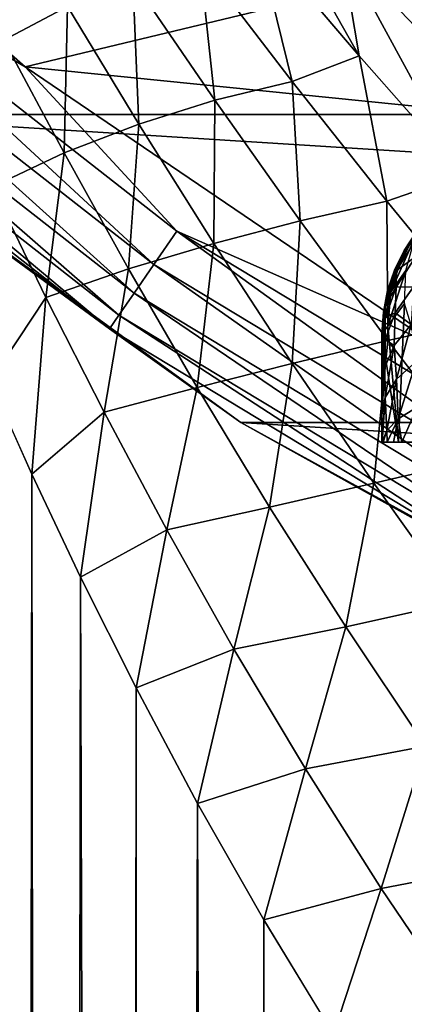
# Model space of a CAD drawing. Header units: metres. Extents: x -25 to 31, y -154 to 31.
# Tile 15 of 110: x -14.66 to -12.37, y -24.5 to -18.62. Entities that reach past the tile are written whole.
import ezdxf

# ---------------------------------------------------------------- set-up
doc = ezdxf.new("R2010")
doc.units = ezdxf.units.M
doc.layers.add('solid_FIT-WB-M-WASTE', color=7, linetype='CONTINUOUS')

msp = doc.modelspace()

# ---------------------------------------------------------------- linework, layer by layer
at = {"layer": 'solid_FIT-WB-M-WASTE'}
for points in [[(-10.611513, -19.556538, 129.050003), (-12.953994, -18.090235, 129.050003), (-11.960131, -16.649485, 129.050003)], [(-16.851902, -16.947666), (-14.628997, -18.899799), (-11.520262, -18.153057)], [(-16.02026, -18.083136, -0.034074), (-14.628997, -18.899799), (-16.851902, -16.947666)], [(-14.284612, -17.023779, 157.956299), (-12.045016, -18.675571, 157.956284), (-14.233294, -16.962622, 158.149506)], [(-12.045016, -18.675571, 157.956284), (-12.001747, -18.608482, 158.14949), (-14.233294, -16.962622, 158.149506)], [(-18.151327, -17.045212, -5), (18.151312, -17.045227, -5), (15.871919, -19.185724, -5)], [(-18.151327, -17.045212, -5), (15.871919, -19.185724, -5), (-15.871932, -19.185713, -5)], [(-12.165982, -18.629314, 157.75), (-12.045016, -18.675571, 157.956284), (-14.284612, -17.023779, 157.956299)], [(-13.333905, -17.812059, 157.75), (-12.165982, -18.629314, 157.75), (-14.284612, -17.023779, 157.956299)], [(-11.892638, -18.621471, 102.484703), (-12.94714, -17.357601, 101.966499), (-12.153839, -18.059038, 101.592171)], [(-11.892638, -18.621471, 102.484703), (-12.638115, -17.912285, 102.846962), (-12.94714, -17.357601, 101.966499)], [(-12.636256, -18.835073, 104.740616), (-13.399115, -17.484602, 104.317566), (-12.744022, -18.195971, 103.893555)], [(-12.636256, -18.835073, 104.740616), (-13.249805, -18.11318, 105.164703), (-13.399115, -17.484602, 104.317566)], [(-11.355771, -18.733669, 101.28141), (-12.524199, -17.557821, 100.69944), (-11.67443, -18.227734, 100.371193)], [(-11.355771, -18.733669, 101.28141), (-12.153839, -18.059038, 101.592171), (-12.524199, -17.557821, 100.69944)], [(-7.845308, -18.939405, 125), (-15, -17.783419, 125), (-15.000001, -77.891708, 125)], [(-15.000001, -77.891708, 125), (-14.999984, -138, 125), (15, -17.783419, 125)], [(5.305906, -19.801447, 125), (-15.000001, -77.891708, 125), (15, -17.783419, 125)], [(-7.845308, -18.939405, 125), (-10.250281, -17.753357, 125), (-15, -17.783419, 125)], [(-14.999984, -138, 125), (15, -138, 125), (15, -17.783419, 125)], [(-14.755286, -18.74065, 109.714973), (-14.778226, -17.85594, 109.195152), (-14.376336, -18.539898, 108.615082)], [(-13.333905, -17.812059, 157.75), (-12.953994, -18.090235, 129.050003), (-12.165982, -18.629314, 157.75)], [(-12.079417, -18.89175, 103.52549), (-12.744022, -18.195971, 103.893555), (-12.638115, -17.912285, 102.846962)], [(-12.079417, -18.89175, 103.52549), (-12.638115, -17.912285, 102.846962), (-11.892638, -18.621471, 102.484703)], [(-16.02026, -18.083136, -0.034074), (-16.180344, -18.263832, -0.134106), (-13.860909, -20.080994, -0.134106)], [(-13.723773, -19.882318, -0.034074), (-14.628997, -18.899799), (-16.02026, -18.083136, -0.034074)], [(-13.723773, -19.882318, -0.034074), (-16.02026, -18.083136, -0.034074), (-13.860909, -20.080994, -0.134106)], [(-12.165982, -18.629314, 157.75), (-12.953994, -18.090235, 129.050003), (-10.611513, -19.556538, 129.050003)], [(-14.628997, -18.899799), (-9.154235, -19.453791), (-11.520262, -18.153057)], [(-13.036026, -18.988411, 105.849243), (-13.586535, -18.267084, 106.305901), (-13.249805, -18.11318, 105.164703)], [(-13.036026, -18.988411, 105.849243), (-13.249805, -18.11318, 105.164703), (-12.636256, -18.835073, 104.740616)], [(-12.011154, -19.543739, 104.369026), (-12.744022, -18.195971, 103.893555), (-12.079417, -18.89175, 103.52549)], [(-12.011154, -19.543739, 104.369026), (-12.636256, -18.835073, 104.740616), (-12.744022, -18.195971, 103.893555)], [(-16.180344, -18.263832, -0.134106), (-16.317776, -18.418961, -0.293264), (-13.978641, -20.251556, -0.293264)], [(-13.860909, -20.080994, -0.134106), (-16.180344, -18.263832, -0.134106), (-13.978641, -20.251556, -0.293264)], [(-13.49626, -19.100355, 106.97937), (-13.985407, -18.382557, 107.475578), (-13.586535, -18.267084, 106.305901)], [(-13.49626, -19.100355, 106.97937), (-13.586535, -18.267084, 106.305901), (-13.036026, -18.988411, 105.849243)], [(-13.950924, -19.242031, 108.08345), (-14.376336, -18.539898, 108.615082), (-13.985407, -18.382557, 107.475578)], [(-13.950924, -19.242031, 108.08345), (-13.985407, -18.382557, 107.475578), (-13.49626, -19.100355, 106.97937)], [(-16.317776, -18.418961, -0.293264), (-16.423172, -18.53793, -0.50068), (-14.068929, -20.382362, -0.50068)], [(-13.978641, -20.251556, -0.293264), (-16.317776, -18.418961, -0.293264), (-14.068929, -20.382362, -0.50068)], [(-16.423172, -18.53793, -0.50068), (-16.489338, -18.612616, -0.742193), (-14.125609, -20.464478, -0.742193)], [(-14.068929, -20.382362, -0.50068), (-16.423172, -18.53793, -0.50068), (-14.125609, -20.464478, -0.742193)], [(-14.395931, -19.412983, 109.154327), (-14.755286, -18.74065, 109.714973), (-14.376336, -18.539898, 108.615082)], [(-14.395931, -19.412983, 109.154327), (-14.376336, -18.539898, 108.615082), (-13.950924, -19.242031, 108.08345)], [(-14.125609, -20.464478, -0.742193), (-16.489338, -18.612616, -0.742193), (-15.871848, -19.185787, -1)], [(-14.825584, -19.615925, 110.183601), (-14.755286, -18.74065, 109.714973), (-14.395931, -19.412983, 109.154327)], [(-12.47092, -19.703098, 105.441795), (-13.036026, -18.988411, 105.849243), (-12.636256, -18.835073, 104.740616)], [(-12.47092, -19.703098, 105.441795), (-12.636256, -18.835073, 104.740616), (-12.011154, -19.543739, 104.369026)], [(-14.628997, -18.899799), (-12.181936, -20.562353), (-9.154235, -19.453791)], [(-13.723773, -19.882318, -0.034074), (-12.181936, -20.562353), (-14.628997, -18.899799)], [(-5.306099, -19.801395, 125), (-7.845308, -18.939405, 125), (-15.000001, -77.891708, 125)], [(-12.989041, -19.819349, 106.529961), (-13.49626, -19.100355, 106.97937), (-13.036026, -18.988411, 105.849243)], [(-12.989041, -19.819349, 106.529961), (-13.036026, -18.988411, 105.849243), (-12.47092, -19.703098, 105.441795)], [(-13.503863, -19.954584, 107.595505), (-13.950924, -19.242031, 108.08345), (-13.49626, -19.100355, 106.97937)], [(-13.503863, -19.954584, 107.595505), (-13.49626, -19.100355, 106.97937), (-12.989041, -19.819349, 106.529961)], [(-15.871932, -19.185713, -5), (15.871919, -19.185724, -5), (13.342201, -21.023689, -5)], [(-15.871932, -19.185713, -5), (13.342201, -21.023689, -5), (-13.342213, -21.023682, -5)], [(-15.871848, -19.185787, -1), (-15.871932, -19.185713, -5), (-13.342213, -21.023682, -5)], [(-13.342077, -21.023771, -1), (-15.871848, -19.185787, -1), (-13.342213, -21.023682, -5)], [(-14.125609, -20.464478, -0.742193), (-15.871848, -19.185787, -1), (-13.342077, -21.023771, -1)], [(-14.01126, -20.10675, 108.633057), (-14.395931, -19.412983, 109.154327), (-13.950924, -19.242031, 108.08345)], [(-14.01126, -20.10675, 108.633057), (-13.950924, -19.242031, 108.08345), (-13.503863, -19.954584, 107.595505)], [(-14.505354, -20.27676, 109.636597), (-14.825584, -19.615925, 110.183601), (-14.395931, -19.412983, 109.154327)], [(-14.505354, -20.27676, 109.636597), (-14.395931, -19.412983, 109.154327), (-14.01126, -20.10675, 108.633057)], [(-11.892501, -20.406593, 105.080299), (-12.47092, -19.703098, 105.441795), (-12.011154, -19.543739, 104.369026)], [(-14.505354, -20.27676, 109.636597), (-14.837956, -20.777456, 110.321266), (-14.825584, -19.615925, 110.183601)], [(-12.464932, -20.534267, 106.123825), (-12.989041, -19.819349, 106.529961), (-12.47092, -19.703098, 105.441795)], [(-12.464932, -20.534267, 106.123825), (-12.47092, -19.703098, 105.441795), (-11.892501, -20.406593, 105.080299)], [(-12.185691, -19.713156, 113.930962), (-12.253976, -19.827127, 114.457054), (-12.379225, -20.031065, 114.411285)], [(-12.300779, -19.91054, 113.840004), (-12.185691, -19.713156, 113.930962), (-12.379225, -20.031065, 114.411285)], [(-2.676115, -20.324575, 125), (-5.306099, -19.801395, 125), (-15.000001, -77.891708, 125)], [(5.305906, -19.801447, 125), (2.675925, -20.3246, 125), (-15.000001, -77.891708, 125)], [(-12.367676, -19.996773, 114.999741), (-12.210567, -19.790272, 115.000412), (-12.367537, -19.996529, 119.5)], [(-12.253976, -19.827127, 114.457054), (-12.210567, -19.790272, 115.000412), (-12.367676, -19.996773, 114.999741)], [(-12.210567, -19.790272, 115.000412), (-12.295548, -19.888012, 119.5), (-12.367537, -19.996529, 119.5)], [(-13.036368, -20.67119, 107.147636), (-13.503863, -19.954584, 107.595505), (-12.989041, -19.819349, 106.529961)], [(-13.036368, -20.67119, 107.147636), (-12.989041, -19.819349, 106.529961), (-12.464932, -20.534267, 106.123825)], [(-12.379225, -20.031065, 114.411285), (-12.253976, -19.827127, 114.457054), (-12.367676, -19.996773, 114.999741)], [(-13.723773, -19.882318, -0.034074), (-13.860909, -20.080994, -0.134106), (-11.339351, -21.605328, -0.134106)], [(-11.227163, -21.391571, -0.034074), (-12.181936, -20.562353), (-13.723773, -19.882318, -0.034074)], [(-11.227163, -21.391571, -0.034074), (-13.723773, -19.882318, -0.034074), (-11.339351, -21.605328, -0.134106)], [(-12.300779, -19.91054, 113.840004), (-12.379225, -20.031065, 114.411285), (-12.447675, -20.24453, 114.36982)], [(-12.358377, -20.116701, 113.757896), (-12.300779, -19.91054, 113.840004), (-12.447675, -20.24453, 114.36982)], [(-12.412611, -20.116505, 119.78231), (-12.367537, -19.996529, 119.5), (-12.295548, -19.888012, 119.5)], [(-12.412611, -20.116505, 119.78231), (-12.295548, -19.888012, 119.5), (-12.291052, -19.918533, 119.826851)], [(-12.412611, -20.116505, 119.78231), (-12.291052, -19.918533, 119.826851), (-12.299335, -20.034674, 120.132637)], [(-13.602637, -20.81403, 108.14782), (-14.01126, -20.10675, 108.633057), (-13.503863, -19.954584, 107.595505)], [(-13.602637, -20.81403, 108.14782), (-13.503863, -19.954584, 107.595505), (-13.036368, -20.67119, 107.147636)], [(-12.379225, -20.031065, 114.411285), (-12.424825, -20.113508, 115.00013), (-12.466364, -20.236725, 115.000191)], [(-12.447675, -20.24453, 114.36982), (-12.379225, -20.031065, 114.411285), (-12.466364, -20.236725, 115.000191)], [(-12.424825, -20.113508, 115.00013), (-12.367676, -19.996773, 114.999741), (-12.424798, -20.113443, 119.5)], [(-12.379225, -20.031065, 114.411285), (-12.367676, -19.996773, 114.999741), (-12.424825, -20.113508, 115.00013)], [(-12.367676, -19.996773, 114.999741), (-12.367537, -19.996529, 119.5), (-12.424798, -20.113443, 119.5)], [(-12.412611, -20.116505, 119.78231), (-12.424798, -20.113443, 119.5), (-12.367537, -19.996529, 119.5)], [(-12.416081, -20.215736, 120.047943), (-12.299335, -20.034674, 120.132637), (-12.311413, -20.213221, 120.39814)], [(-12.412611, -20.116505, 119.78231), (-12.299335, -20.034674, 120.132637), (-12.416081, -20.215736, 120.047943)], [(-13.860909, -20.080994, -0.134106), (-13.978641, -20.251556, -0.293264), (-11.435665, -21.788839, -0.293264)], [(-11.339351, -21.605328, -0.134106), (-13.860909, -20.080994, -0.134106), (-11.435665, -21.788839, -0.293264)], [(-14.157727, -20.96225, 109.120224), (-14.505354, -20.27676, 109.636597), (-14.01126, -20.10675, 108.633057)], [(-14.157727, -20.96225, 109.120224), (-14.01126, -20.10675, 108.633057), (-13.602637, -20.81403, 108.14782)], [(-12.47992, -20.320833, 119.736343), (-12.466347, -20.236656, 119.5), (-12.424798, -20.113443, 119.5)], [(-12.47992, -20.320833, 119.736343), (-12.424798, -20.113443, 119.5), (-12.412611, -20.116505, 119.78231)], [(-12.47992, -20.320833, 119.736343), (-12.412611, -20.116505, 119.78231), (-12.416081, -20.215736, 120.047943)], [(-12.466364, -20.236725, 115.000191), (-12.424825, -20.113508, 115.00013), (-12.466347, -20.236656, 119.5)], [(-12.424825, -20.113508, 115.00013), (-12.424798, -20.113443, 119.5), (-12.466347, -20.236656, 119.5)], [(-12.358377, -20.116701, 113.757896), (-12.465887, -20.44903, 114.334938), (-12.464185, -20.446774, 114.318596)], [(-12.358377, -20.116701, 113.757896), (-12.447675, -20.24453, 114.36982), (-12.465887, -20.44903, 114.334938)], [(-12.358377, -20.116701, 113.757896), (-12.464185, -20.446774, 114.318596), (-12.366446, -20.313543, 113.689133)], [(-12.480698, -20.401844, 119.960884), (-12.416081, -20.215736, 120.047943), (-12.421132, -20.369469, 120.281097)], [(-12.47992, -20.320833, 119.736343), (-12.416081, -20.215736, 120.047943), (-12.480698, -20.401844, 119.960884)], [(-12.421132, -20.369469, 120.281097), (-12.311413, -20.213221, 120.39814), (-12.325509, -20.437708, 120.614288)], [(-12.416081, -20.215736, 120.047943), (-12.311413, -20.213221, 120.39814), (-12.421132, -20.369469, 120.281097)], [(-14.505354, -20.27676, 109.636597), (-14.588801, -21.331827, 109.878235), (-14.837956, -20.777456, 110.321266)], [(-14.157727, -20.96225, 109.120224), (-14.588801, -21.331827, 109.878235), (-14.505354, -20.27676, 109.636597)], [(-13.978641, -20.251556, -0.293264), (-14.068929, -20.382362, -0.50068), (-11.509528, -21.929573, -0.50068)], [(-11.435665, -21.788839, -0.293264), (-13.978641, -20.251556, -0.293264), (-11.509528, -21.929573, -0.50068)], [(-12.447675, -20.24453, 114.36982), (-12.491566, -20.364294, 115.000244), (-12.5, -20.493902, 115)], [(-12.447675, -20.24453, 114.36982), (-12.5, -20.493902, 115), (-12.465887, -20.44903, 114.334938)], [(-12.491566, -20.364294, 115.000244), (-12.466364, -20.236725, 115.000191), (-12.491549, -20.364172, 119.5)], [(-12.447675, -20.24453, 114.36982), (-12.466364, -20.236725, 115.000191), (-12.491566, -20.364294, 115.000244)], [(-12.466364, -20.236725, 115.000191), (-12.466347, -20.236656, 119.5), (-12.491549, -20.364172, 119.5)], [(-12.47992, -20.320833, 119.736343), (-12.491549, -20.364172, 119.5), (-12.466347, -20.236656, 119.5)], [(-2.676115, -20.324575, 125), (-15.000001, -77.891708, 125), (-0.000092, -20.500006, 125)], [(2.675925, -20.3246, 125), (-0.000092, -20.500006, 125), (-15.000001, -77.891708, 125)], [(-12.47992, -20.320833, 119.736343), (-12.5, -20.515339, 119.692467), (-12.491549, -20.364172, 119.5)], [(-12.47992, -20.320833, 119.736343), (-12.5, -20.578939, 119.877998), (-12.5, -20.517826, 119.703239)], [(-12.47992, -20.320833, 119.736343), (-12.480698, -20.401844, 119.960884), (-12.5, -20.578939, 119.877998)], [(-12.47992, -20.320833, 119.736343), (-12.5, -20.517826, 119.703239), (-12.5, -20.515339, 119.692467)], [(-12.366446, -20.313543, 113.689133), (-12.464185, -20.446774, 114.318596), (-12.402399, -21.141781, 113.877815)], [(-12.366446, -20.313543, 113.689133), (-12.402399, -21.141781, 113.877815), (-12.11254, -21.141781, 112.789375)], [(-14.068929, -20.382362, -0.50068), (-14.125609, -20.464478, -0.742193), (-11.555898, -22.017923, -0.742193)], [(-11.509528, -21.929573, -0.50068), (-14.068929, -20.382362, -0.50068), (-11.555898, -22.017923, -0.742193)], [(-12.491566, -20.364294, 115.000244), (-12.491549, -20.364172, 119.5), (-12.5, -20.493902, 119.5)], [(-12.5, -20.515339, 119.692467), (-12.5, -20.493902, 119.5), (-12.491549, -20.364172, 119.5)], [(-12.491566, -20.364294, 115.000244), (-12.5, -20.493902, 119.5), (-12.5, -20.493902, 115)], [(-12.481832, -20.529135, 120.161499), (-12.421132, -20.369469, 120.281097), (-12.427014, -20.564697, 120.473816)], [(-12.480698, -20.401844, 119.960884), (-12.421132, -20.369469, 120.281097), (-12.481832, -20.529135, 120.161499)], [(-12.421132, -20.369469, 120.281097), (-12.325509, -20.437708, 120.614288), (-12.427014, -20.564697, 120.473816)], [(-12.480698, -20.401844, 119.960884), (-12.5, -20.680933, 120.047646), (-12.5, -20.596251, 119.913078)], [(-12.480698, -20.401844, 119.960884), (-12.481832, -20.529135, 120.161499), (-12.5, -20.680933, 120.047646)], [(-12.480698, -20.401844, 119.960884), (-12.5, -20.596251, 119.913078), (-12.5, -20.578939, 119.877998)], [(-12.465887, -20.44903, 114.334938), (-12.5, -20.493902, 115), (-12.402399, -21.141781, 113.877815)], [(-12.464185, -20.446774, 114.318596), (-12.465887, -20.44903, 114.334938), (-12.402399, -21.141781, 113.877815)], [(-11.92488, -21.240351, 105.758423), (-12.464932, -20.534267, 106.123825), (-11.892501, -20.406593, 105.080299)], [(-12.427014, -20.564697, 120.473816), (-12.325509, -20.437708, 120.614288), (-12.414427, -20.765408, 120.661415)], [(-12.325509, -20.437708, 120.614288), (-12.295383, -20.659492, 120.832657), (-12.414427, -20.765408, 120.661415)], [(-11.555898, -22.017923, -0.742193), (-14.125609, -20.464478, -0.742193), (-13.342077, -21.023771, -1)], [(-12.5, -20.493902, 115), (-12.5, -21.141781, 115), (-12.402399, -21.141781, 113.877815)], [(-12.5, -20.493902, 119.5), (-12.5, -21.141781, 115), (-12.5, -20.493902, 115)], [(-12.5, -20.515339, 119.692467), (-12.5, -21.141781, 115), (-12.5, -20.493902, 119.5)], [(-12.549262, -21.386345, 106.737206), (-13.036368, -20.67119, 107.147636), (-12.464932, -20.534267, 106.123825)], [(-12.549262, -21.386345, 106.737206), (-12.464932, -20.534267, 106.123825), (-11.92488, -21.240351, 105.758423)], [(-12.5, -20.515339, 119.692467), (-12.5, -20.517826, 119.703239), (-12.5, -21.141781, 115)], [(-12.5, -20.517826, 119.703239), (-12.5, -20.578939, 119.877998), (-12.5, -21.141781, 115)], [(-12.481832, -20.529135, 120.161499), (-12.5, -20.816076, 120.195518), (-12.5, -20.72698, 120.104691)], [(-12.481832, -20.529135, 120.161499), (-12.483154, -20.693617, 120.3312), (-12.5, -20.816076, 120.195518)], [(-12.481832, -20.529135, 120.161499), (-12.5, -20.72698, 120.104691), (-12.5, -20.680933, 120.047646)], [(-12.481832, -20.529135, 120.161499), (-12.427014, -20.564697, 120.473816), (-12.483154, -20.693617, 120.3312)], [(-12.483154, -20.693617, 120.3312), (-12.427014, -20.564697, 120.473816), (-12.480327, -20.874487, 120.485046)], [(-12.427014, -20.564697, 120.473816), (-12.414427, -20.765408, 120.661415), (-12.480327, -20.874487, 120.485046)], [(-12.5, -20.578939, 119.877998), (-12.5, -20.596251, 119.913078), (-12.5, -21.141781, 115)], [(-12.5, -20.596251, 119.913078), (-12.5, -20.680933, 120.047646), (-12.5, -21.141781, 115)], [(-13.170871, -21.528231, 107.696129), (-13.602637, -20.81403, 108.14782), (-13.036368, -20.67119, 107.147636)], [(-13.170871, -21.528231, 107.696129), (-13.036368, -20.67119, 107.147636), (-12.549262, -21.386345, 106.737206)], [(-12.5, -20.680933, 120.047646), (-12.5, -20.72698, 120.104691), (-12.5, -21.141781, 115)], [(-12.414427, -20.765408, 120.661415), (-12.295383, -20.659492, 120.832657), (-12.403364, -21.000942, 120.807243)], [(-12.295383, -20.659492, 120.832657), (-12.290294, -20.93236, 120.977821), (-12.403364, -21.000942, 120.807243)], [(-12.483154, -20.693617, 120.3312), (-12.5, -20.978285, 120.317162), (-12.5, -20.910948, 120.272148)], [(-12.483154, -20.693617, 120.3312), (-12.480327, -20.874487, 120.485046), (-12.5, -20.978285, 120.317162)], [(-12.483154, -20.693617, 120.3312), (-12.5, -20.910948, 120.272148), (-12.5, -20.816076, 120.195518)], [(-12.5, -20.72698, 120.104691), (-12.5, -20.816076, 120.195518), (-12.5, -21.141781, 115)], [(-14.692722, -138, 110.056664), (-14.837956, -20.777456, 110.321266), (-14.588801, -21.331827, 109.878235)], [(-12.480327, -20.874487, 120.485046), (-12.414427, -20.765408, 120.661415), (-12.471231, -21.072092, 120.630272)], [(-12.414427, -20.765408, 120.661415), (-12.403364, -21.000942, 120.807243), (-12.471231, -21.072092, 120.630272)], [(-13.783566, -21.66431, 108.63253), (-14.157727, -20.96225, 109.120224), (-13.602637, -20.81403, 108.14782)], [(-13.783566, -21.66431, 108.63253), (-13.602637, -20.81403, 108.14782), (-13.170871, -21.528231, 107.696129)], [(-12.5, -20.816076, 120.195518), (-12.5, -20.910948, 120.272148), (-12.5, -21.141781, 115)], [(-12.480327, -20.874487, 120.485046), (-12.498559, -21.141781, 120.459091), (-12.5, -21.141781, 120.401436)], [(-12.480327, -20.874487, 120.485046), (-12.5, -21.141781, 120.401436), (-12.5, -20.978285, 120.317162)], [(-12.5, -20.910948, 120.272148), (-12.5, -20.978285, 120.317162), (-12.5, -21.141781, 115)], [(-12.480327, -20.874487, 120.485046), (-12.471231, -21.072092, 120.630272), (-12.498559, -21.141781, 120.459091)], [(-14.157727, -20.96225, 109.120224), (-14.298265, -21.946394, 109.419785), (-14.588801, -21.331827, 109.878235)], [(-13.783566, -21.66431, 108.63253), (-14.298265, -21.946394, 109.419785), (-14.157727, -20.96225, 109.120224)], [(-12.5, -20.978285, 120.317162), (-12.5, -21.141781, 120.401436), (-12.5, -21.141781, 115)], [(-12.403364, -21.000942, 120.807243), (-12.290294, -20.93236, 120.977821), (-12.381518, -21.141781, 120.901794)], [(-12.290294, -20.93236, 120.977821), (-12.243621, -21.141781, 121.105629), (-12.381518, -21.141781, 120.901794)], [(-13.342213, -21.023682, -5), (13.342201, -21.023689, -5), (10.602073, -22.530115, -5)], [(-13.342213, -21.023682, -5), (10.602073, -22.530115, -5), (-10.602078, -22.530111, -5)], [(-13.342077, -21.023771, -1), (-13.342213, -21.023682, -5), (-10.602078, -22.530111, -5)], [(-10.601894, -22.530199, -1), (-13.342077, -21.023771, -1), (-10.602078, -22.530111, -5)], [(-11.555898, -22.017923, -0.742193), (-13.342077, -21.023771, -1), (-10.601894, -22.530199, -1)], [(-12.471231, -21.072092, 120.630272), (-12.403364, -21.000942, 120.807243), (-12.469255, -21.141781, 120.664619)], [(-12.403364, -21.000942, 120.807243), (-12.432106, -21.141781, 120.786873), (-12.469255, -21.141781, 120.664619)], [(-12.403364, -21.000942, 120.807243), (-12.381518, -21.141781, 120.901794), (-12.432106, -21.141781, 120.786873)], [(-12.471231, -21.072092, 120.630272), (-12.492174, -21.141781, 120.535889), (-12.498559, -21.141781, 120.459091)], [(-12.471231, -21.072092, 120.630272), (-12.469255, -21.141781, 120.664619), (-12.492174, -21.141781, 120.535889)], [(-12.5, -21.141781, 115), (-12.469255, -21.141781, 120.664619), (-12.432106, -21.141781, 120.786873)], [(-12.402399, -21.141781, 113.877815), (-12.5, -21.141781, 115), (-12.432106, -21.141781, 120.786873)], [(-12.5, -21.141781, 115), (-12.492174, -21.141781, 120.535889), (-12.469255, -21.141781, 120.664619)], [(-12.5, -21.141781, 115), (-12.498559, -21.141781, 120.459091), (-12.492174, -21.141781, 120.535889)], [(-12.5, -21.141781, 115), (-12.5, -21.141781, 120.401436), (-12.498559, -21.141781, 120.459091)], [(-12.402399, -21.141781, 113.877815), (-12.432106, -21.141781, 120.786873), (-12.381518, -21.141781, 120.901794)], [(-12.402399, -21.141781, 113.877815), (-12.381518, -21.141781, 120.901794), (-12.243621, -21.141781, 121.105629)], [(-12.11254, -21.141781, 112.789375), (-12.402399, -21.141781, 113.877815), (-12.243621, -21.141781, 121.105629)], [(-12.043142, -22.095079, 106.362442), (-12.549262, -21.386345, 106.737206), (-11.92488, -21.240351, 105.758423)], [(-14.439886, -138, 109.636391), (-14.692722, -138, 110.056664), (-14.588801, -21.331827, 109.878235)], [(-14.439886, -138, 109.636391), (-14.588801, -21.331827, 109.878235), (-14.298265, -21.946394, 109.419785)], [(-12.716421, -22.243624, 107.276268), (-13.170871, -21.528231, 107.696129), (-12.549262, -21.386345, 106.737206)], [(-12.716421, -22.243624, 107.276268), (-12.549262, -21.386345, 106.737206), (-12.043142, -22.095079, 106.362442)], [(-13.383279, -22.376131, 108.172157), (-13.783566, -21.66431, 108.63253), (-13.170871, -21.528231, 107.696129)], [(-13.383279, -22.376131, 108.172157), (-13.170871, -21.528231, 107.696129), (-12.716421, -22.243624, 107.276268)], [(-13.783566, -21.66431, 108.63253), (-13.967227, -22.60817, 108.956551), (-14.298265, -21.946394, 109.419785)], [(-13.383279, -22.376131, 108.172157), (-13.967227, -22.60817, 108.956551), (-13.783566, -21.66431, 108.63253)], [(-14.439886, -138, 109.636391), (-14.298265, -21.946394, 109.419785), (-13.990089, -136.762222, 108.986816)], [(-14.298265, -21.946394, 109.419785), (-13.967227, -22.60817, 108.956551), (-13.990089, -136.762222, 108.986816)], [(-12.239529, -22.955027, 106.887207), (-12.716421, -22.243624, 107.276268), (-12.043142, -22.095079, 106.362442)], [(-12.956962, -23.091763, 107.738281), (-13.383279, -22.376131, 108.172157), (-12.716421, -22.243624, 107.276268)], [(-12.956962, -23.091763, 107.738281), (-12.716421, -22.243624, 107.276268), (-12.239529, -22.955027, 106.887207)], [(-13.383279, -22.376131, 108.172157), (-13.600362, -23.297689, 108.50119), (-13.967227, -22.60817, 108.956551)], [(-12.956962, -23.091763, 107.738281), (-13.600362, -23.297689, 108.50119), (-13.383279, -22.376131, 108.172157)], [(-13.967227, -22.60817, 108.956551), (-13.890738, -135.547287, 108.857018), (-13.990089, -136.762222, 108.986816)], [(-13.967227, -22.60817, 108.956551), (-13.600362, -23.297689, 108.50119), (-13.890738, -135.547287, 108.857018)], [(-12.504499, -23.805803, 107.330635), (-12.956962, -23.091763, 107.738281), (-12.239529, -22.955027, 106.887207)], [(-12.504499, -23.805803, 107.330635), (-12.239529, -22.955027, 106.887207), (-11.740306, -23.657553, 106.528503)], [(-12.956962, -23.091763, 107.738281), (-13.20529, -23.992975, 108.06575), (-13.600362, -23.297689, 108.50119)], [(-12.504499, -23.805803, 107.330635), (-13.20529, -23.992975, 108.06575), (-12.956962, -23.091763, 107.738281)], [(-13.600362, -23.297689, 108.50119), (-13.667246, -134.287704, 108.580231), (-13.890738, -135.547287, 108.857018)], [(-13.600362, -23.297689, 108.50119), (-13.275497, -132.932495, 108.139435), (-13.667246, -134.287704, 108.580231)], [(-13.600362, -23.297689, 108.50119), (-13.20529, -23.992975, 108.06575), (-13.275497, -132.932495, 108.139435)], [(-12.025628, -24.51317, 106.949417), (-12.504499, -23.805803, 107.330635), (-11.740306, -23.657553, 106.528503)], [(-12.504499, -23.805803, 107.330635), (-12.790124, -24.675259, 107.65873), (-13.20529, -23.992975, 108.06575)], [(-12.025628, -24.51317, 106.949417), (-12.790124, -24.675259, 107.65873), (-12.504499, -23.805803, 107.330635)], [(-13.20529, -23.992975, 108.06575), (-12.790124, -24.675259, 107.65873), (-13.275497, -132.932495, 108.139435)]]:
    msp.add_3dface(points, dxfattribs=at)

doc.saveas('drawing.dxf')
